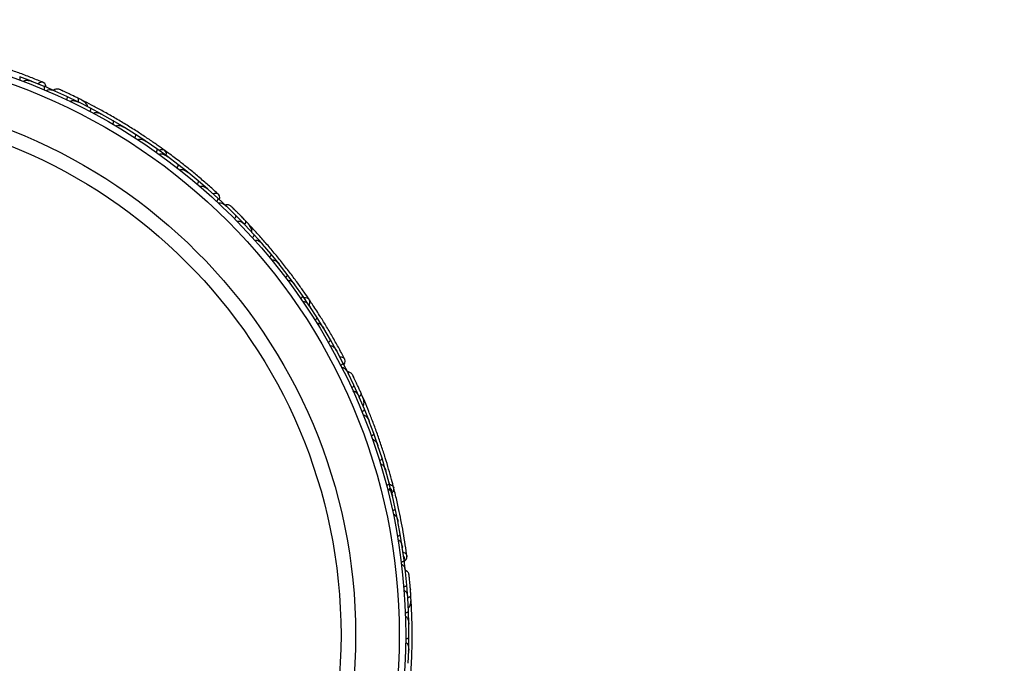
# Model space of a CAD drawing. Header units: millimetres. Extents: x 59 to 109, y 26 to 144.
# Tile 41 of 158: x 87 to 95, y 45 to 50. Entities that reach past the tile are written whole.
import ezdxf

# ---------------------------------------------------------------- set-up
doc = ezdxf.new("R2010")
doc.units = ezdxf.units.MM
doc.styles.add('SLDTEXTSTYLE0', font='TXT', dxfattribs={"width": 0.75})
doc.dimstyles.new('SLDDIMSTYLE2', dxfattribs={"dimtxt": 3.5, "dimasz": 3.302, "dimexe": 0, "dimexo": 0.0625, "dimgap": 0.875, "dimtad": 1, "dimlfac": 20, "dimrnd": 1e-09, "dimzin": 12, "dimdsep": 46, "dimtxsty": 'SLDTEXTSTYLE0', "dimsah": 1, "dimcen": 0.09, "dimadec": 0, "dimazin": 3, "dimtfac": 1, "dimtofl": 0, "dimtmove": 0, "dimatfit": 3, "dimfxl": 0, "dimfrac": 2, "dimtolj": 1, "dimtzin": 12, "dimarcsym": 0})

# ---------------------------------------------------------------- blocks, each defined once
blk = doc.blocks.new('_D_2')
at = {"color": 7, "linetype": 'Continuous', "lineweight": 18}
for p, q in [((75.8997, 58.7227), (102.5588, 58.7227)), ((101.5588, 58.7227), (101.5588, 26.2227)), ((75.8997, 26.2227), (102.5588, 26.2227))]:
    blk.add_line(p, q, dxfattribs=at)
for points in [[(101.5588, 58.7227), (101.0508, 55.4207), (102.0668, 55.4207)], [(101.5588, 26.2227), (102.0668, 29.5247), (101.0508, 29.5247)]]:
    blk.add_solid(points, dxfattribs=at)
at = {"color": 7, "linetype": 'Continuous', "lineweight": 18, "insert": (97.047, 39.7543), "char_height": 3.5, "attachment_point": 1, "rotation": 90, "style": 'SLDTEXTSTYLE0'}
blk.add_mtext('650', dxfattribs=at)

msp = doc.modelspace()

# ---------------------------------------------------------------- linework, layer by layer
at = {"color": 7, "linetype": 'Continuous', "lineweight": 25}
for p, q in [((87.42687, 49.74446), (87.33494, 49.77947)), ((87.52378, 49.705), (87.42935, 49.74306)), ((87.43583, 49.74045), (87.42966, 49.74296)), ((87.6147, 49.66588), (87.52383, 49.70507)), ((87.61209, 49.66647), (87.60683, 49.66886)), ((87.69984, 49.62676), (87.60696, 49.66879)), ((87.78857, 49.58399), (87.69988, 49.62682)), ((87.79654, 49.57954), (87.79084, 49.58245)), ((87.8813, 49.53658), (87.79091, 49.58239)), ((87.83137, 49.59023), (87.79211, 49.60992)), ((87.96763, 49.49019), (87.88134, 49.53665)), ((87.97587, 49.48513), (87.96981, 49.48857)), ((88.05782, 49.43897), (87.96983, 49.48853)), ((88.14178, 49.38899), (88.05786, 49.43903)), ((88.22944, 49.33399), (88.14394, 49.38722)), ((88.15013, 49.38336), (88.144, 49.3872)), ((88.31104, 49.28045), (88.22949, 49.33405)), ((88.39621, 49.22168), (88.31312, 49.27859)), ((88.31936, 49.27432), (88.31325, 49.27852)), ((88.47545, 49.16459), (88.39626, 49.22174)), ((88.55811, 49.10204), (88.47745, 49.16263)), ((88.48352, 49.15807), (88.47764, 49.16251)), ((88.63498, 49.04137), (88.55816, 49.10209)), ((88.71511, 48.97501), (88.6369, 49.03931)), ((88.64263, 49.0346), (88.63713, 49.03915)), ((88.78959, 48.91072), (88.71517, 48.97506)), ((88.86716, 48.8405), (88.79143, 48.90856)), ((88.79663, 48.90389), (88.79169, 48.90835)), ((88.93921, 48.77264), (88.86723, 48.84055)), ((88.93696, 48.77408), (88.93284, 48.77813)), ((89.00584, 48.70676), (88.93293, 48.77802)), ((89.07459, 48.63622), (89.0059, 48.70681)), ((89.11694, 48.62745), (89.08679, 48.65938)), ((89.08056, 48.62931), (89.07619, 48.634)), ((89.14551, 48.55996), (89.07624, 48.63392)), ((89.21077, 48.48683), (89.14557, 48.56)), ((89.21678, 48.47927), (89.21226, 48.48456)), ((89.278, 48.40786), (89.21226, 48.48453)), ((89.3398, 48.33218), (89.27806, 48.4079)), ((89.40337, 48.25051), (89.34122, 48.32977)), ((89.34573, 48.32403), (89.34128, 48.32973)), ((89.46174, 48.17229), (89.40344, 48.25055)), ((89.52166, 48.08794), (89.46305, 48.16983)), ((89.46745, 48.16368), (89.46315, 48.16972)), ((89.5766, 48.00719), (89.52173, 48.08798)), ((89.63288, 47.92014), (89.57781, 48.00466)), ((89.58195, 47.9983), (89.57795, 48.00449)), ((89.68437, 47.83683), (89.63295, 47.92017)), ((89.73697, 47.74707), (89.68547, 47.83424)), ((89.68924, 47.82785), (89.68563, 47.83401)), ((89.78497, 47.66119), (89.73704, 47.7471)), ((89.83384, 47.56867), (89.78596, 47.65853)), ((89.78925, 47.65236), (89.78613, 47.65824)), ((89.87834, 47.48026), (89.83392, 47.56869)), ((89.87671, 47.48239), (89.87423, 47.4876)), ((89.91841, 47.39556), (89.87428, 47.48746)), ((89.9589, 47.30577), (89.91849, 47.39559)), ((89.96214, 47.29723), (89.95964, 47.30313)), ((89.99946, 47.20984), (89.95966, 47.30304)), ((90.00211, 47.26822), (89.97576, 47.32917)), ((90.03577, 47.11881), (89.99953, 47.20986)), ((90.03883, 47.10964), (90.03639, 47.11617)), ((90.07193, 47.0216), (90.03639, 47.11613)), ((90.10412, 46.92935), (90.07201, 47.02162)), ((90.13593, 46.83087), (90.10464, 46.9266)), ((90.1069, 46.91967), (90.10468, 46.92655)), ((90.16402, 46.7374), (90.136, 46.83088)), ((90.19149, 46.63764), (90.16442, 46.73464)), ((90.16645, 46.72736), (90.16447, 46.7345)), ((90.21549, 46.54297), (90.19156, 46.63765)), ((90.2386, 46.44192), (90.21576, 46.54018)), ((90.21748, 46.53279), (90.21583, 46.53997)), ((90.25849, 46.34603), (90.23868, 46.44193)), ((90.27722, 46.24369), (90.25864, 46.34322)), ((90.26, 46.33592), (90.25871, 46.34294)), ((90.29295, 46.14657), (90.2773, 46.24369)), ((90.30723, 46.04291), (90.29297, 46.14373)), ((90.29395, 46.13681), (90.29304, 46.1434)), ((90.31787, 45.95265), (90.30732, 46.04291)), ((90.31801, 45.94717), (90.31746, 45.95292)), ((90.3275, 45.85132), (90.31746, 45.95278)), ((90.31881, 45.94462), (90.31787, 45.95265)), ((90.33483, 45.7531), (90.32758, 45.85132)), ((90.34014, 45.64908), (90.33461, 45.75027)), ((90.33496, 45.74397), (90.33463, 45.75036)), ((90.36163, 45.71915), (90.35906, 45.76299)), ((90.34312, 45.55112), (90.34021, 45.64908)), ((90.34386, 45.44741), (90.34279, 45.5484)), ((90.34286, 45.54146), (90.34281, 45.54843)), ((90.34256, 45.34971), (90.34393, 45.4474)), ((90.33876, 45.24629), (90.3421, 45.34695)), ((90.34186, 45.33966), (90.34212, 45.34689))]:
    msp.add_line(p, q, dxfattribs=at)
at = {"color": 7, "linetype": 'Continuous', "lineweight": 25, "flags": 128}
for points in [[(87.54004, 49.69845), (87.53782, 49.71211), (87.52998, 49.72627), (87.51765, 49.73481), (87.50263, 49.73649), (87.48715, 49.73104), (87.47788, 49.72399)], [(87.74232, 49.63445), (87.74263, 49.63429), (87.74291, 49.63412)], [(88.46846, 49.16987), (88.4694, 49.18482), (88.46476, 49.20004), (88.45462, 49.21081), (88.44045, 49.2156), (88.42429, 49.2137), (88.41427, 49.20924)], [(88.88019, 48.82878), (88.88278, 48.84238), (88.88026, 48.85836), (88.87159, 48.87061), (88.85805, 48.87732), (88.84164, 48.8775), (88.83052, 48.87404)], [(89.04839, 48.69946), (89.04862, 48.6992), (89.04883, 48.69894)], [(89.57184, 48.01454), (89.57783, 48.02827), (89.57868, 48.04415), (89.57284, 48.05775), (89.56116, 48.06709), (89.54533, 48.07084), (89.53438, 48.07006)], [(89.84208, 47.5532), (89.84916, 47.56509), (89.85226, 47.58097), (89.8483, 47.59545), (89.83787, 47.60638), (89.82251, 47.61217), (89.81088, 47.61272)], [(90.35541, 45.81838), (90.35542, 45.81803), (90.35541, 45.8177)]]:
    msp.add_lwpolyline(points, dxfattribs=at)
at = {"color": 1, "linetype": 'Continuous', "lineweight": 25, "flags": 128}
for points in [[(87.78785, 49.58487), (87.78849, 49.58724), (87.79011, 49.59489), (87.79075, 49.60151), (87.79039, 49.60684), (87.78903, 49.61068), (87.78674, 49.61288)], [(89.07421, 48.6373), (89.07563, 48.6393), (89.07976, 48.64594), (89.08263, 48.65194), (89.08411, 48.65707), (89.08415, 48.66115), (89.08275, 48.664)], [(89.95829, 47.30649), (89.96092, 47.3083), (89.96708, 47.31313), (89.97183, 47.31779), (89.97497, 47.3221), (89.97641, 47.32592), (89.97606, 47.32907)], [(90.3345, 45.75398), (90.3376, 45.75479), (90.34504, 45.75721), (90.35109, 45.75997), (90.35553, 45.76295), (90.35817, 45.76604), (90.35893, 45.76913)]]:
    msp.add_lwpolyline(points, dxfattribs=at)
at = {"color": 7, "linetype": 'Continuous', "lineweight": 25}
for radius in [4.575, 4.525, 4.188, 4.075]:
    msp.add_circle((85.74405, 45.46342), radius, dxfattribs=at)
for centre, start, end in [((87.82185, 49.56672), 13.619202, 59.098962), ((89.09996, 48.60861), 353.619202, 39.098962), ((90.33651, 45.71564), 313.619202, 359.098962)]:
    msp.add_arc(centre, 0.02567, start, end, dxfattribs=at)
for points, knots in [([(87.51866, 49.73441), (87.49015, 49.74608), (87.43593, 49.76828), (87.34328, 49.80348), (87.25274, 49.83579), (87.15904, 49.86695), (87.08081, 49.89148), (87.03077, 49.90567), (87.01627, 49.90978)], [0, 0, 0, 0, 0.2180556, 0.4147202, 0.5912036, 0.7489875, 0.9272426, 1, 1, 1, 1]), ([(87.33621, 49.75243), (87.33629, 49.75264), (87.33725, 49.75528), (87.33873, 49.76053), (87.33966, 49.76759), (87.3393, 49.77382), (87.33766, 49.77784), (87.33592, 49.77919), (87.33509, 49.77951), (87.33505, 49.77952)], [0, 0, 0, 0, 0.0163611, 0.206885, 0.3985455, 0.5994314, 0.8309806, 0.9934816, 1, 1, 1, 1]), ([(87.36474, 49.74174), (87.36519, 49.74274), (87.36577, 49.74403), (87.36763, 49.74627), (87.37162, 49.74937), (87.37904, 49.7516), (87.3933, 49.75274), (87.41047, 49.75001), (87.42403, 49.74567), (87.4297, 49.74344), (87.42977, 49.74341)], [0, 0, 0, 0, 0.0439924, 0.0565425, 0.1182118, 0.2485839, 0.3779124, 0.7339208, 0.9964229, 1, 1, 1, 1]), ([(87.52388, 49.67802), (87.52445, 49.67948), (87.52598, 49.68335), (87.52755, 49.68971), (87.52816, 49.69648), (87.52726, 49.70191), (87.5255, 49.7043), (87.52423, 49.70499), (87.52399, 49.70509), (87.52396, 49.70511)], [0, 0, 0, 0, 0.1152798, 0.3056806, 0.5012898, 0.7256609, 0.9501956, 0.9934701, 1, 1, 1, 1]), ([(87.54197, 49.67033), (87.54214, 49.67071), (87.54275, 49.67209), (87.54468, 49.67455), (87.54912, 49.67753), (87.55986, 49.68047), (87.57478, 49.67943), (87.59184, 49.67533), (87.60207, 49.67148), (87.60713, 49.66924), (87.6072, 49.66921)], [0, 0, 0, 0, 0.01652787, 0.06076532, 0.12387224, 0.23349968, 0.5249132, 0.75888947, 0.99642682, 1, 1, 1, 1]), ([(87.64271, 49.68067), (87.63869, 49.68192), (87.63084, 49.68436), (87.61872, 49.68429), (87.60795, 49.68161), (87.59985, 49.67842), (87.59637, 49.67515), (87.59537, 49.67421)], [0, 0, 0, 0, 0.25091, 0.490928, 0.714443, 0.9181712, 1, 1, 1, 1]), ([(87.78964, 49.61145), (87.78104, 49.61568), (87.76386, 49.6241), (87.73718, 49.63693), (87.71156, 49.64907), (87.68829, 49.65991), (87.66855, 49.66898), (87.65378, 49.6757), (87.64432, 49.67996), (87.64318, 49.68045), (87.64262, 49.6807)], [0, 0, 0, 0, 0.1253341, 0.2502351, 0.3757048, 0.5015073, 0.6270811, 0.7524027, 0.8783335, 1, 1, 1, 1]), ([(87.66834, 49.6691), (87.66151, 49.67221), (87.64786, 49.67842), (87.64449, 49.67989), (87.6428, 49.68063)], [0, 0, 0, 0, 0.4997894, 1, 1, 1, 1]), ([(87.75822, 49.62677), (87.75813, 49.62682), (87.75282, 49.62944), (87.74752, 49.63197), (87.74231, 49.63446)], [0, 0, 0, 0, 0.0174037, 1, 1, 1, 1]), ([(87.69863, 49.59987), (87.69926, 49.60131), (87.70094, 49.60512), (87.70279, 49.6114), (87.70367, 49.61814), (87.703, 49.62361), (87.70133, 49.62607), (87.70009, 49.62682), (87.69986, 49.62693), (87.69983, 49.62694)], [0, 0, 0, 0, 0.1153787, 0.305714, 0.5012752, 0.7256734, 0.9502371, 0.9934744, 1, 1, 1, 1]), ([(87.72633, 49.58667), (87.72647, 49.58697), (87.72677, 49.58759), (87.72729, 49.58839), (87.72783, 49.58909), (87.72838, 49.58971), (87.72897, 49.59029), (87.72972, 49.59092), (87.73062, 49.59157), (87.73171, 49.59222), (87.73284, 49.59279), (87.73432, 49.59341), (87.73614, 49.594), (87.73833, 49.59451), (87.74056, 49.59487), (87.74306, 49.59511), (87.74582, 49.59521), (87.74884, 49.59515), (87.75185, 49.59494), (87.75487, 49.59459), (87.75789, 49.59413), (87.76091, 49.59355), (87.76392, 49.59288), (87.76694, 49.59211), (87.76999, 49.59124), (87.77306, 49.59028), (87.7761, 49.58923), (87.78014, 49.58774), (87.78513, 49.58568), (87.78911, 49.58382), (87.79112, 49.58282), (87.7912, 49.58279)], [0, 0, 0, 0, 0.0136004, 0.0273521, 0.0383826, 0.0494831, 0.0607816, 0.0721388, 0.0892941, 0.1065889, 0.1242322, 0.1419631, 0.17329, 0.2048652, 0.2369916, 0.2692377, 0.3123122, 0.3555278, 0.3990692, 0.4426871, 0.4871255, 0.5316139, 0.5762306, 0.6208822, 0.6675583, 0.7142647, 0.7610545, 0.8078691, 0.9020625, 0.9964289, 1, 1, 1, 1]), ([(87.78642, 49.58503), (87.78648, 49.5852), (87.78837, 49.59031), (87.78988, 49.59885), (87.79025, 49.60857), (87.78832, 49.61204), (87.78684, 49.61283), (87.78674, 49.61288)], [0, 0, 0, 0, 0.0108918, 0.332464, 0.6541266, 0.975786, 1, 1, 1, 1]), ([(87.85924, 49.54759), (87.85904, 49.54978), (87.85835, 49.55701), (87.84934, 49.57286), (87.82647, 49.59298), (87.80025, 49.60612), (87.7867, 49.6129)], [0, 0, 0, 0, 0.0722062, 0.2380923, 0.6065513, 1, 1, 1, 1]), ([(88.45598, 49.20989), (88.43727, 49.22332), (88.39991, 49.25014), (88.32928, 49.29877), (88.25069, 49.3506), (88.16591, 49.40406), (88.07817, 49.45661), (87.99136, 49.5061), (87.90787, 49.5514), (87.85915, 49.57638), (87.83478, 49.58888)], [0, 0, 0, 0, 0.1251424, 0.2497929, 0.374676, 0.4998622, 0.6249666, 0.7502587, 0.8750633, 1, 1, 1, 1]), ([(87.87897, 49.50974), (87.87932, 49.51044), (87.88004, 49.51184), (87.8812, 49.51443), (87.88239, 49.51749), (87.88345, 49.52093), (87.88418, 49.52423), (87.88458, 49.52742), (87.88459, 49.5304), (87.88415, 49.53297), (87.88329, 49.53501), (87.8823, 49.53614), (87.88158, 49.53662), (87.88135, 49.53674), (87.88132, 49.53675)], [0, 0, 0, 0, 0.0574106, 0.1154252, 0.2092601, 0.3056827, 0.4021848, 0.5011675, 0.6118602, 0.7257855, 0.8367035, 0.9504885, 0.9935042, 1, 1, 1, 1]), ([(87.90574, 49.4955), (87.90625, 49.49633), (87.90735, 49.49813), (87.91055, 49.50063), (87.91672, 49.50302), (87.93208, 49.50379), (87.95073, 49.49845), (87.9649, 49.4918), (87.97014, 49.4889), (87.97021, 49.48886)], [0, 0, 0, 0, 0.0388574, 0.084812, 0.162938, 0.3126958, 0.7369051, 0.9964149, 1, 1, 1, 1]), ([(88.05436, 49.41223), (88.05447, 49.41242), (88.05588, 49.41486), (88.05824, 49.41977), (88.06038, 49.42657), (88.06109, 49.43276), (88.06016, 49.43701), (88.05867, 49.43865), (88.0579, 49.4391), (88.05788, 49.43912)], [0, 0, 0, 0, 0.016652, 0.2070285, 0.3985507, 0.5993597, 0.831024, 0.9934916, 1, 1, 1, 1]), ([(88.08029, 49.39694), (88.08033, 49.397), (88.08095, 49.39809), (88.08276, 49.40021), (88.08714, 49.40273), (88.09657, 49.40464), (88.11076, 49.40262), (88.12777, 49.39668), (88.13884, 49.39088), (88.14425, 49.38758), (88.14432, 49.38754)], [0, 0, 0, 0, 0.00283524, 0.05097702, 0.11033655, 0.20781194, 0.45318455, 0.72164005, 0.99641479, 1, 1, 1, 1]), ([(88.22486, 49.3074), (88.22498, 49.30759), (88.2265, 49.30997), (88.22907, 49.31477), (88.2315, 49.32147), (88.23248, 49.32762), (88.23173, 49.33191), (88.23031, 49.33362), (88.22957, 49.3341), (88.22954, 49.33412)], [0, 0, 0, 0, 0.0167419, 0.2070718, 0.3985504, 0.5993354, 0.8310375, 0.9934948, 1, 1, 1, 1]), ([(88.25002, 49.29105), (88.25019, 49.29132), (88.25079, 49.29222), (88.25252, 49.29402), (88.25578, 49.29594), (88.26241, 49.29765), (88.27122, 49.29719), (88.28976, 49.29281), (88.30356, 49.28559), (88.31348, 49.27892), (88.31355, 49.27887)], [0, 0, 0, 0, 0.0130732, 0.044023, 0.1002245, 0.1663566, 0.3297208, 0.4739231, 0.9964125, 1, 1, 1, 1]), ([(88.3905, 49.1953), (88.39138, 49.19661), (88.3937, 49.20007), (88.3966, 49.20595), (88.39863, 49.21243), (88.3989, 49.21794), (88.39767, 49.22067), (88.39658, 49.22162), (88.39637, 49.22177), (88.39634, 49.22179)], [0, 0, 0, 0, 0.1158119, 0.3058371, 0.5011744, 0.7257197, 0.95044, 0.9934949, 1, 1, 1, 1]), ([(88.41493, 49.17785), (88.41528, 49.17831), (88.41638, 49.17976), (88.41914, 49.18172), (88.42608, 49.18405), (88.43564, 49.18324), (88.45463, 49.17792), (88.4682, 49.17004), (88.47785, 49.16292), (88.47791, 49.16288)], [0, 0, 0, 0, 0.02335, 0.0734618, 0.134698, 0.325553, 0.4727956, 0.9964114, 1, 1, 1, 1]), ([(88.8724, 48.86988), (88.84961, 48.8906), (88.80625, 48.93001), (88.73122, 48.99477), (88.6572, 49.0561), (88.5798, 49.11742), (88.51468, 49.16724), (88.47251, 49.19768), (88.46029, 49.2065)], [0, 0, 0, 0, 0.2180556, 0.4147202, 0.5912036, 0.7489875, 0.9272426, 1, 1, 1, 1]), ([(88.55126, 49.07592), (88.55219, 49.07719), (88.55466, 49.08055), (88.55782, 49.08629), (88.56014, 49.09268), (88.56066, 49.09817), (88.55955, 49.10094), (88.5585, 49.10194), (88.5583, 49.1021), (88.55827, 49.10212)], [0, 0, 0, 0, 0.1157169, 0.3058088, 0.5011944, 0.7257089, 0.9503963, 0.9934905, 1, 1, 1, 1]), ([(88.57503, 49.05732), (88.57558, 49.05796), (88.57663, 49.05917), (88.57925, 49.06087), (88.5843, 49.06256), (88.59174, 49.06241), (88.60552, 49.05929), (88.621, 49.05159), (88.63264, 49.04337), (88.63734, 49.03957), (88.6374, 49.03952)], [0, 0, 0, 0, 0.0336188, 0.0647198, 0.1259403, 0.2511281, 0.3754616, 0.735616, 0.9964191, 1, 1, 1, 1]), ([(88.70712, 48.94922), (88.70726, 48.94939), (88.70907, 48.95154), (88.71226, 48.95597), (88.71555, 48.96229), (88.71734, 48.96826), (88.71717, 48.9726), (88.716, 48.97447), (88.71532, 48.97505), (88.7153, 48.97507)], [0, 0, 0, 0, 0.0163611, 0.206885, 0.3985455, 0.5994314, 0.8309806, 0.9934816, 1, 1, 1, 1]), ([(88.73027, 48.92941), (88.73104, 48.9302), (88.73203, 48.93121), (88.73454, 48.93269), (88.73935, 48.93424), (88.74708, 48.93379), (88.76087, 48.92998), (88.77607, 48.92155), (88.78733, 48.91283), (88.79189, 48.9088), (88.79195, 48.90874)], [0, 0, 0, 0, 0.0439924, 0.0565425, 0.1182118, 0.2485839, 0.3779124, 0.7339208, 0.9964229, 1, 1, 1, 1]), ([(88.85802, 48.8151), (88.85906, 48.81628), (88.86181, 48.8194), (88.86547, 48.82484), (88.86835, 48.83099), (88.86937, 48.83641), (88.86853, 48.83925), (88.86758, 48.84033), (88.86739, 48.84051), (88.86736, 48.84053)], [0, 0, 0, 0, 0.11527981, 0.30568055, 0.50128983, 0.72566094, 0.95019556, 0.99347013, 1, 1, 1, 1]), ([(88.87239, 48.8017), (88.87267, 48.80199), (88.87372, 48.80308), (88.87638, 48.80473), (88.88157, 48.80601), (88.89267, 48.8051), (88.90634, 48.79902), (88.92096, 48.78934), (88.92926, 48.78222), (88.93325, 48.77839), (88.93331, 48.77833)], [0, 0, 0, 0, 0.01652787, 0.06076532, 0.12387224, 0.23349968, 0.5249132, 0.75888947, 0.99642682, 1, 1, 1, 1]), ([(88.97059, 48.77696), (88.96724, 48.7795), (88.9607, 48.78448), (88.94928, 48.78857), (88.93825, 48.78973), (88.92955, 48.7895), (88.92516, 48.78762), (88.9239, 48.78708)], [0, 0, 0, 0, 0.25091, 0.490928, 0.714443, 0.9181712, 1, 1, 1, 1]), ([(89.08499, 48.66166), (89.07835, 48.66857), (89.06509, 48.68237), (89.04441, 48.70355), (89.02448, 48.72372), (89.00632, 48.74186), (88.99088, 48.75714), (88.97929, 48.7685), (88.97186, 48.77574), (88.97096, 48.77659), (88.97051, 48.77701)], [0, 0, 0, 0, 0.1253341, 0.2502351, 0.3757048, 0.5015073, 0.6270811, 0.7524027, 0.8783335, 1, 1, 1, 1]), ([(88.99071, 48.75732), (88.98536, 48.76257), (88.97466, 48.77309), (88.97199, 48.77562), (88.97066, 48.77689)], [0, 0, 0, 0, 0.49978944, 1, 1, 1, 1]), ([(88.9955, 48.68191), (88.99659, 48.68304), (88.99947, 48.68604), (89.00335, 48.69132), (89.00649, 48.69735), (89.00773, 48.70272), (89.007, 48.7056), (89.00609, 48.70672), (89.00591, 48.70691), (89.00589, 48.70694)], [0, 0, 0, 0, 0.11537866, 0.30571398, 0.50127523, 0.72567344, 0.9502371, 0.99347441, 1, 1, 1, 1]), ([(89.01701, 48.66003), (89.01752, 48.66049), (89.01884, 48.6617), (89.02207, 48.66319), (89.02791, 48.66398), (89.04071, 48.66152), (89.05801, 48.65155), (89.07061, 48.64053), (89.07659, 48.63425), (89.07665, 48.63419)], [0, 0, 0, 0, 0.0273886, 0.0721385, 0.1418849, 0.2690946, 0.6203421, 0.9964192, 1, 1, 1, 1]), ([(89.06071, 48.6868), (89.06063, 48.68688), (89.05654, 48.69116), (89.05242, 48.69535), (89.04838, 48.69947)], [0, 0, 0, 0, 0.0174037, 1, 1, 1, 1]), ([(89.07293, 48.63793), (89.07304, 48.63807), (89.07656, 48.64223), (89.0809, 48.64974), (89.08457, 48.65874), (89.08395, 48.66267), (89.08283, 48.66391), (89.08275, 48.664)], [0, 0, 0, 0, 0.0108918, 0.332464, 0.6541266, 0.975786, 1, 1, 1, 1]), ([(89.12855, 48.57784), (89.1291, 48.57997), (89.13093, 48.587), (89.12789, 48.60498), (89.11328, 48.63171), (89.09313, 48.65302), (89.08272, 48.66403)], [0, 0, 0, 0, 0.0722062, 0.2380923, 0.6065513, 1, 1, 1, 1]), ([(89.5738, 48.05641), (89.56081, 48.07544), (89.53488, 48.11342), (89.48514, 48.18327), (89.42901, 48.25886), (89.36763, 48.33809), (89.30316, 48.41747), (89.23851, 48.49367), (89.17555, 48.56479), (89.13831, 48.60493), (89.11969, 48.62501)], [0, 0, 0, 0, 0.1251424, 0.2497929, 0.374676, 0.4998622, 0.6249666, 0.7502587, 0.8750633, 1, 1, 1, 1]), ([(89.13414, 48.53554), (89.13528, 48.53662), (89.13829, 48.5395), (89.1424, 48.5446), (89.14579, 48.55049), (89.14726, 48.55581), (89.14665, 48.55873), (89.14579, 48.55989), (89.14561, 48.56009), (89.14559, 48.56011)], [0, 0, 0, 0, 0.11561, 0.3057804, 0.50122242, 0.72569819, 0.95034449, 0.99348532, 1, 1, 1, 1]), ([(89.15443, 48.513), (89.15519, 48.5136), (89.15684, 48.51491), (89.1607, 48.51616), (89.16731, 48.51631), (89.18202, 48.51177), (89.19771, 48.50038), (89.20875, 48.48928), (89.21269, 48.48477), (89.21274, 48.48471)], [0, 0, 0, 0, 0.0388574, 0.084812, 0.162938, 0.3126958, 0.7369051, 0.9964149, 1, 1, 1, 1]), ([(89.2656, 48.38391), (89.26578, 48.38406), (89.26793, 48.38587), (89.27183, 48.38967), (89.27616, 48.39533), (89.27895, 48.40091), (89.27953, 48.40522), (89.27869, 48.40727), (89.27813, 48.40795), (89.2781, 48.40798)], [0, 0, 0, 0, 0.016652, 0.2070285, 0.3985507, 0.5993597, 0.831024, 0.9934916, 1, 1, 1, 1]), ([(89.28474, 48.36068), (89.28479, 48.36072), (89.28575, 48.36154), (89.28818, 48.3629), (89.29315, 48.36378), (89.30267, 48.36234), (89.31531, 48.3556), (89.32927, 48.3442), (89.33769, 48.33496), (89.34164, 48.33001), (89.34169, 48.32994)], [0, 0, 0, 0, 0.00283524, 0.05097702, 0.11033655, 0.20781194, 0.45318455, 0.72164005, 0.99641479, 1, 1, 1, 1]), ([(89.38997, 48.22709), (89.39015, 48.22723), (89.39238, 48.22894), (89.39644, 48.23258), (89.40102, 48.23804), (89.40404, 48.24349), (89.40481, 48.24777), (89.40406, 48.24986), (89.40352, 48.25057), (89.4035, 48.2506)], [0, 0, 0, 0, 0.0167419, 0.2070718, 0.3985504, 0.5993354, 0.8310375, 0.9934948, 1, 1, 1, 1]), ([(89.40801, 48.20312), (89.40827, 48.20331), (89.40915, 48.20396), (89.41138, 48.20506), (89.41511, 48.20575), (89.42192, 48.20509), (89.43004, 48.20164), (89.44596, 48.19118), (89.45646, 48.17968), (89.4635, 48.17002), (89.46355, 48.16995)], [0, 0, 0, 0, 0.0130732, 0.044023, 0.1002245, 0.1663566, 0.3297208, 0.4739231, 0.9964125, 1, 1, 1, 1]), ([(89.50727, 48.0651), (89.50855, 48.06603), (89.51191, 48.06849), (89.51665, 48.07302), (89.52078, 48.07842), (89.52292, 48.0835), (89.52269, 48.08648), (89.52199, 48.08775), (89.52184, 48.08797), (89.52182, 48.088)], [0, 0, 0, 0, 0.1158119, 0.3058371, 0.5011744, 0.7257197, 0.95044, 0.9934949, 1, 1, 1, 1]), ([(89.52427, 48.04034), (89.52475, 48.04066), (89.52628, 48.04164), (89.52954, 48.04254), (89.53686, 48.04236), (89.54557, 48.03833), (89.5616, 48.02684), (89.57166, 48.01479), (89.57828, 48.0048), (89.57833, 48.00473)], [0, 0, 0, 0, 0.02335004, 0.07346177, 0.13469803, 0.32555297, 0.4727956, 0.99641145, 1, 1, 1, 1]), ([(89.84882, 47.59449), (89.83448, 47.62175), (89.80722, 47.67361), (89.75887, 47.76013), (89.71028, 47.84308), (89.65853, 47.92717), (89.61437, 47.99626), (89.58515, 48.03929), (89.57669, 48.05176)], [0, 0, 0, 0, 0.2180556, 0.4147202, 0.5912036, 0.7489875, 0.9272426, 1, 1, 1, 1]), ([(89.61751, 47.89794), (89.61883, 47.89881), (89.62229, 47.90112), (89.62723, 47.90543), (89.63159, 47.91065), (89.63395, 47.91563), (89.63386, 47.91861), (89.63322, 47.91991), (89.63308, 47.92013), (89.63306, 47.92016)], [0, 0, 0, 0, 0.11571691, 0.30580882, 0.50119443, 0.72570886, 0.95039629, 0.99349051, 1, 1, 1, 1]), ([(89.63349, 47.87233), (89.63422, 47.87274), (89.63563, 47.87352), (89.63867, 47.87422), (89.64399, 47.87408), (89.65093, 47.8714), (89.66282, 47.86375), (89.67473, 47.85122), (89.68285, 47.83951), (89.68597, 47.83434), (89.68601, 47.83427)], [0, 0, 0, 0, 0.03361883, 0.0647198, 0.12594027, 0.25112806, 0.37546159, 0.73561596, 0.99641906, 1, 1, 1, 1]), ([(89.72064, 47.72557), (89.72083, 47.72568), (89.72327, 47.72709), (89.72777, 47.73015), (89.73303, 47.73497), (89.73675, 47.73997), (89.73808, 47.7441), (89.73761, 47.74626), (89.73718, 47.74703), (89.73716, 47.74706)], [0, 0, 0, 0, 0.0163611, 0.206885, 0.3985455, 0.5994314, 0.8309806, 0.9934816, 1, 1, 1, 1]), ([(89.73562, 47.69904), (89.73661, 47.69952), (89.73788, 47.70013), (89.74075, 47.70066), (89.7458, 47.70047), (89.75291, 47.6974), (89.76456, 47.68911), (89.77597, 47.67598), (89.78357, 47.66394), (89.78647, 47.65859), (89.78651, 47.65852)], [0, 0, 0, 0, 0.0439924, 0.0565425, 0.1182118, 0.2485839, 0.3779124, 0.7339208, 0.9964229, 1, 1, 1, 1]), ([(89.81657, 47.54793), (89.81795, 47.54868), (89.8216, 47.55067), (89.8269, 47.55453), (89.83171, 47.55933), (89.83452, 47.56407), (89.8347, 47.56703), (89.83418, 47.56837), (89.83406, 47.5686), (89.83404, 47.56863)], [0, 0, 0, 0, 0.1152798, 0.3056806, 0.5012898, 0.7256609, 0.9501956, 0.9934701, 1, 1, 1, 1]), ([(89.82549, 47.53042), (89.82585, 47.5306), (89.82721, 47.53127), (89.83027, 47.53191), (89.83559, 47.53133), (89.84571, 47.52668), (89.85647, 47.51629), (89.8669, 47.5022), (89.87226, 47.49267), (89.8747, 47.4877), (89.87474, 47.48763)], [0, 0, 0, 0, 0.0165279, 0.0607653, 0.1238722, 0.2334997, 0.5249132, 0.7588895, 0.9964268, 1, 1, 1, 1]), ([(89.9093, 47.47359), (89.90703, 47.47712), (89.90258, 47.48404), (89.89325, 47.49178), (89.88328, 47.49665), (89.87503, 47.49941), (89.87026, 47.49914), (89.86889, 47.49906)], [0, 0, 0, 0, 0.25091, 0.490928, 0.714443, 0.9181712, 1, 1, 1, 1]), ([(89.97737, 47.32612), (89.97349, 47.33488), (89.96575, 47.35238), (89.95356, 47.37935), (89.94173, 47.40513), (89.93087, 47.42839), (89.92159, 47.44802), (89.91459, 47.46266), (89.91008, 47.47201), (89.90952, 47.47312), (89.90925, 47.47366)], [0, 0, 0, 0, 0.1253341, 0.2502351, 0.3757048, 0.5015073, 0.6270811, 0.7524027, 0.8783335, 1, 1, 1, 1]), ([(89.9215, 47.44825), (89.91827, 47.45502), (89.9118, 47.46856), (89.91017, 47.47185), (89.90935, 47.4735)], [0, 0, 0, 0, 0.49978944, 1, 1, 1, 1]), ([(89.9002, 47.37575), (89.90161, 47.37644), (89.90535, 47.37827), (89.9108, 47.38191), (89.91581, 47.3865), (89.91881, 47.39112), (89.91911, 47.39408), (89.91864, 47.39544), (89.91854, 47.39568), (89.91852, 47.39571)], [0, 0, 0, 0, 0.1153787, 0.305714, 0.5012752, 0.7256734, 0.9502371, 0.9934744, 1, 1, 1, 1]), ([(89.91293, 47.34783), (89.91356, 47.34809), (89.91522, 47.34877), (89.91877, 47.34908), (89.92452, 47.34781), (89.93572, 47.34113), (89.94856, 47.32585), (89.95663, 47.31117), (89.9601, 47.30323), (89.96013, 47.30315)], [0, 0, 0, 0, 0.0273886, 0.0721385, 0.1418849, 0.2690946, 0.6203421, 0.9964192, 1, 1, 1, 1]), ([(89.957, 47.30742), (89.95747, 47.30768), (89.96253, 47.31056), (89.96947, 47.31631), (89.97597, 47.32351), (89.97674, 47.32742), (89.97611, 47.32896), (89.97606, 47.32907)], [0, 0, 0, 0, 0.0316493, 0.3464731, 0.6613851, 0.9762941, 1, 1, 1, 1]), ([(89.98963, 47.23245), (89.99088, 47.23427), (89.995, 47.24025), (89.99829, 47.25818), (89.99371, 47.28829), (89.98206, 47.31521), (89.97605, 47.32911)], [0, 0, 0, 0, 0.0721788, 0.2380403, 0.6064987, 1, 1, 1, 1]), ([(89.98042, 47.19078), (89.98186, 47.19142), (89.98567, 47.19309), (89.99128, 47.19648), (89.99648, 47.20086), (89.99968, 47.20535), (90.0001, 47.2083), (89.99969, 47.20969), (89.9996, 47.20993), (89.99958, 47.20996)], [0, 0, 0, 0, 0.11561, 0.3057804, 0.5012224, 0.7256982, 0.9503445, 0.9934853, 1, 1, 1, 1]), ([(90.22742, 46.5992), (90.22173, 46.62129), (90.21038, 46.66538), (90.18799, 46.74582), (90.16187, 46.83312), (90.13234, 46.92515), (90.10017, 47.01831), (90.06677, 47.10889), (90.03314, 47.19467), (90.01239, 47.24426), (90.00202, 47.26906)], [0, 0, 0, 0, 0.1251064, 0.2497283, 0.3746743, 0.4998747, 0.6249887, 0.7502886, 0.8751757, 1, 1, 1, 1]), ([(89.99177, 47.16267), (89.99269, 47.16297), (89.99469, 47.16364), (89.99875, 47.1635), (90.00501, 47.16137), (90.01728, 47.15208), (90.02813, 47.136), (90.03471, 47.1218), (90.03686, 47.11621), (90.03689, 47.11614)], [0, 0, 0, 0, 0.0388574, 0.084812, 0.162938, 0.3126958, 0.7369051, 0.9964149, 1, 1, 1, 1]), ([(90.05209, 47.00334), (90.05231, 47.00342), (90.05495, 47.00438), (90.05992, 47.00662), (90.06592, 47.01046), (90.07045, 47.01475), (90.07247, 47.0186), (90.07238, 47.02081), (90.07208, 47.02165), (90.07207, 47.02168)], [0, 0, 0, 0, 0.016652, 0.2070285, 0.3985507, 0.5993597, 0.831024, 0.9934916, 1, 1, 1, 1]), ([(90.06213, 46.97496), (90.0622, 46.97499), (90.06338, 46.97542), (90.06613, 46.97588), (90.0711, 46.975), (90.07955, 46.97039), (90.08912, 46.95973), (90.09834, 46.94424), (90.10309, 46.93269), (90.10511, 46.92668), (90.10513, 46.92661)], [0, 0, 0, 0, 0.0028352, 0.050977, 0.1103366, 0.2078119, 0.4531845, 0.7216401, 0.9964148, 1, 1, 1, 1]), ([(90.11532, 46.81344), (90.11554, 46.81351), (90.11823, 46.81436), (90.12328, 46.81638), (90.12945, 46.81995), (90.13416, 46.82404), (90.13634, 46.8278), (90.13635, 46.83002), (90.13609, 46.83087), (90.13608, 46.83091)], [0, 0, 0, 0, 0.0167419, 0.2070718, 0.3985504, 0.5993354, 0.8310375, 0.9934948, 1, 1, 1, 1]), ([(90.12408, 46.78475), (90.12439, 46.78484), (90.12543, 46.78515), (90.12791, 46.78542), (90.13165, 46.78479), (90.13783, 46.78184), (90.14428, 46.77582), (90.15566, 46.76055), (90.16159, 46.74615), (90.1649, 46.73466), (90.16492, 46.73458)], [0, 0, 0, 0, 0.0130732, 0.044023, 0.1002245, 0.1663566, 0.3297208, 0.4739231, 0.9964125, 1, 1, 1, 1]), ([(90.17015, 46.6211), (90.17167, 46.62154), (90.17567, 46.6227), (90.18167, 46.62533), (90.18739, 46.629), (90.19115, 46.63304), (90.19195, 46.63592), (90.19173, 46.63735), (90.19166, 46.63761), (90.19165, 46.63764)], [0, 0, 0, 0, 0.1158119, 0.3058371, 0.5011744, 0.7257197, 0.95044, 0.9934949, 1, 1, 1, 1]), ([(90.17765, 46.59203), (90.17822, 46.59215), (90.17999, 46.59255), (90.18336, 46.59229), (90.19017, 46.58961), (90.19698, 46.58285), (90.20811, 46.56657), (90.21344, 46.5518), (90.21626, 46.54015), (90.21627, 46.54007)], [0, 0, 0, 0, 0.02335, 0.0734618, 0.134698, 0.325553, 0.4727956, 0.9964114, 1, 1, 1, 1]), ([(90.1909, 46.6405), (90.19092, 46.64042), (90.19199, 46.63635), (90.19377, 46.62822), (90.1954, 46.61422), (90.19576, 46.60013), (90.19276, 46.5906), (90.19158, 46.58683)], [0, 0, 0, 0, 0.0045227, 0.2331955, 0.4600945, 0.786504, 1, 1, 1, 1]), ([(90.21104, 46.56056), (90.21459, 46.56382), (90.22222, 46.57083), (90.22735, 46.58503), (90.22878, 46.59653), (90.22651, 46.60172), (90.22622, 46.60238)], [0, 0, 0, 0, 0.2946511, 0.6339982, 0.9540083, 1, 1, 1, 1]), ([(90.32935, 46.06811), (90.32514, 46.09878), (90.31713, 46.15712), (90.30114, 46.25503), (90.28372, 46.3495), (90.26378, 46.44596), (90.24501, 46.52924), (90.23133, 46.58303), (90.22671, 46.60118)], [0, 0, 0, 0, 0.2141824, 0.4072939, 0.5807554, 0.7357746, 0.9108489, 1, 1, 1, 1]), ([(90.21657, 46.42632), (90.2181, 46.42669), (90.22215, 46.42767), (90.22826, 46.43004), (90.23414, 46.43344), (90.23807, 46.43732), (90.239, 46.44015), (90.23884, 46.44159), (90.23879, 46.44185), (90.23878, 46.44188)], [0, 0, 0, 0, 0.1157169, 0.3058088, 0.5011944, 0.7257089, 0.9503963, 0.9934905, 1, 1, 1, 1]), ([(90.22282, 46.39679), (90.22365, 46.39692), (90.22524, 46.39718), (90.22834, 46.39679), (90.23329, 46.39484), (90.2389, 46.38995), (90.24745, 46.3787), (90.25435, 46.36285), (90.25799, 46.34906), (90.25914, 46.34314), (90.25916, 46.34306)], [0, 0, 0, 0, 0.0336188, 0.0647198, 0.1259403, 0.2511281, 0.3754616, 0.735616, 0.9964191, 1, 1, 1, 1]), ([(90.25452, 46.22907), (90.25474, 46.22911), (90.25751, 46.2296), (90.26279, 46.23094), (90.26938, 46.23366), (90.27459, 46.23709), (90.27725, 46.24052), (90.27755, 46.24271), (90.27741, 46.24358), (90.2774, 46.24362)], [0, 0, 0, 0, 0.0163611, 0.206885, 0.3985455, 0.5994314, 0.8309806, 0.9934816, 1, 1, 1, 1]), ([(90.25952, 46.19902), (90.26062, 46.19913), (90.26203, 46.19927), (90.2649, 46.19878), (90.26958, 46.19688), (90.27521, 46.19157), (90.28333, 46.17979), (90.28956, 46.16355), (90.29258, 46.14963), (90.29348, 46.14361), (90.29349, 46.14353)], [0, 0, 0, 0, 0.04399244, 0.05654248, 0.11821178, 0.24858393, 0.3779124, 0.73392078, 0.99642285, 1, 1, 1, 1]), ([(90.30822, 46.03522), (90.31084, 46.03674), (90.31839, 46.04112), (90.32556, 46.0529), (90.32972, 46.06515), (90.32819, 46.07201), (90.32776, 46.07395)], [0, 0, 0, 0, 0.1881134, 0.5406721, 0.870811, 1, 1, 1, 1]), ([(90.28391, 46.02934), (90.28546, 46.02957), (90.28958, 46.03019), (90.29587, 46.032), (90.30204, 46.03486), (90.3063, 46.03836), (90.30748, 46.04108), (90.30745, 46.04252), (90.30742, 46.04278), (90.30741, 46.04281)], [0, 0, 0, 0, 0.1152798, 0.3056806, 0.5012898, 0.7256609, 0.9501956, 0.9934701, 1, 1, 1, 1]), ([(90.2863, 46.00983), (90.28671, 46.00987), (90.28821, 46.01004), (90.29131, 46.00959), (90.29611, 46.00723), (90.30403, 45.9994), (90.31058, 45.98596), (90.31556, 45.96914), (90.31734, 45.95835), (90.31794, 45.95285), (90.31794, 45.95277)], [0, 0, 0, 0, 0.0165279, 0.0607653, 0.1238722, 0.2334997, 0.5249132, 0.7588895, 0.9964268, 1, 1, 1, 1]), ([(90.34562, 45.92776), (90.3447, 45.93186), (90.34289, 45.93987), (90.33676, 45.95034), (90.32905, 45.95833), (90.32225, 45.96374), (90.31767, 45.96512), (90.31636, 45.96552)], [0, 0, 0, 0, 0.25091, 0.490928, 0.714443, 0.9181712, 1, 1, 1, 1]), ([(90.35915, 45.7659), (90.3585, 45.77546), (90.35721, 45.79455), (90.35498, 45.82407), (90.35268, 45.85233), (90.35044, 45.87791), (90.34843, 45.89953), (90.34685, 45.91568), (90.34581, 45.92601), (90.34567, 45.92724), (90.3456, 45.92785)], [0, 0, 0, 0, 0.1253341, 0.2502351, 0.3757048, 0.5015073, 0.6270811, 0.7524027, 0.8783335, 1, 1, 1, 1]), ([(90.34842, 45.89978), (90.3477, 45.90724), (90.34625, 45.92217), (90.34584, 45.92583), (90.34563, 45.92766)], [0, 0, 0, 0, 0.49978944, 1, 1, 1, 1]), ([(90.30361, 45.83893), (90.30517, 45.8391), (90.30931, 45.83954), (90.31568, 45.84109), (90.32195, 45.8437), (90.32636, 45.84701), (90.32765, 45.84969), (90.32768, 45.85113), (90.32766, 45.85139), (90.32765, 45.85143)], [0, 0, 0, 0, 0.1153787, 0.305714, 0.5012752, 0.7256734, 0.9502371, 0.9934744, 1, 1, 1, 1]), ([(90.30603, 45.80834), (90.30671, 45.80837), (90.3085, 45.80844), (90.31193, 45.80752), (90.31691, 45.80436), (90.32514, 45.79425), (90.33198, 45.7755), (90.33455, 45.75895), (90.33509, 45.7503), (90.3351, 45.75022)], [0, 0, 0, 0, 0.0273886, 0.0721385, 0.1418849, 0.2690946, 0.6203421, 0.9964192, 1, 1, 1, 1]), ([(90.33362, 45.7553), (90.33414, 45.75539), (90.33989, 45.75636), (90.34837, 45.75938), (90.35695, 45.76393), (90.359, 45.76734), (90.35894, 45.76901), (90.35893, 45.76913)], [0, 0, 0, 0, 0.0316493, 0.3464731, 0.6613851, 0.9762941, 1, 1, 1, 1]), ([(90.33864, 45.67369), (90.34043, 45.67497), (90.34635, 45.67918), (90.35557, 45.6949), (90.36157, 45.72477), (90.35983, 45.75405), (90.35893, 45.76917)], [0, 0, 0, 0, 0.0722062, 0.2380923, 0.6065513, 1, 1, 1, 1]), ([(90.35671, 45.80072), (90.3567, 45.80082), (90.35631, 45.80675), (90.35586, 45.81262), (90.3554, 45.81839)], [0, 0, 0, 0, 0.01668933, 1, 1, 1, 1]), ([(90.34455, 44.98805), (90.34683, 45.01097), (90.35138, 45.05674), (90.35817, 45.14222), (90.36377, 45.2362), (90.36767, 45.33635), (90.36931, 45.4386), (90.36877, 45.53853), (90.36625, 45.63348), (90.36353, 45.68816), (90.36217, 45.71552)], [0, 0, 0, 0, 0.1251424, 0.2497929, 0.374676, 0.4998622, 0.6249666, 0.7502587, 0.8750633, 1, 1, 1, 1]), ([(90.31573, 45.63769), (90.3173, 45.63779), (90.32145, 45.63805), (90.32788, 45.63932), (90.33427, 45.64166), (90.33881, 45.64479), (90.34022, 45.64741), (90.34031, 45.64886), (90.3403, 45.64912), (90.3403, 45.64915)], [0, 0, 0, 0, 0.11561, 0.3057804, 0.5012224, 0.7256982, 0.9503445, 0.9934853, 1, 1, 1, 1]), ([(90.31678, 45.60738), (90.31775, 45.60735), (90.31986, 45.6073), (90.32362, 45.60578), (90.32878, 45.60163), (90.33713, 45.58871), (90.34182, 45.56989), (90.34315, 45.5543), (90.34326, 45.54831), (90.34327, 45.54823)], [0, 0, 0, 0, 0.0388574, 0.084812, 0.162938, 0.3126958, 0.7369051, 0.9964149, 1, 1, 1, 1]), ([(90.31897, 45.43703), (90.3192, 45.43703), (90.32006, 45.43703), (90.32157, 45.43707), (90.32349, 45.43718), (90.3254, 45.43735), (90.32726, 45.43758), (90.32906, 45.43788), (90.33079, 45.43822), (90.33245, 45.43863), (90.33405, 45.43909), (90.33557, 45.4396), (90.33699, 45.44016), (90.33831, 45.44078), (90.33955, 45.44146), (90.3407, 45.44221), (90.34172, 45.44303), (90.34257, 45.44389), (90.34316, 45.44469), (90.34356, 45.44541), (90.34381, 45.44605), (90.34397, 45.44669), (90.34402, 45.44715), (90.34402, 45.4474), (90.34402, 45.44744)], [0, 0, 0, 0, 0.0165899, 0.0633775, 0.1104905, 0.158619, 0.2070925, 0.2542071, 0.3016298, 0.3499947, 0.3986724, 0.4480994, 0.4978365, 0.5485142, 0.5995017, 0.6564208, 0.7137483, 0.7723288, 0.8313272, 0.8715473, 0.9118967, 0.9526401, 0.9935159, 1, 1, 1, 1]), ([(90.3187, 45.40693), (90.31877, 45.40694), (90.32003, 45.40694), (90.32277, 45.40643), (90.32713, 45.4039), (90.3335, 45.39668), (90.33885, 45.38339), (90.34222, 45.36568), (90.34273, 45.3532), (90.34257, 45.34687), (90.34257, 45.34679)], [0, 0, 0, 0, 0.0028352, 0.050977, 0.1103366, 0.2078119, 0.4531845, 0.7216401, 0.9964148, 1, 1, 1, 1])]:
    msp.add_open_spline(points, degree=3, knots=knots, dxfattribs=at)
at = {"color": 1, "linetype": 'Continuous', "lineweight": 25}
for points, knots in [([(90.19383, 46.62867), (90.194, 46.62866), (90.19964, 46.62851), (90.20942, 46.62418), (90.22051, 46.61581), (90.22571, 46.6077), (90.22635, 46.60298), (90.22641, 46.6025)], [0, 0, 0, 0, 0.01001634, 0.32818674, 0.64639958, 0.96458103, 1, 1, 1, 1]), ([(90.20819, 46.57186), (90.20855, 46.5724), (90.21056, 46.57538), (90.21105, 46.58053), (90.21009, 46.58724), (90.20735, 46.59279), (90.20347, 46.59549), (90.20195, 46.59654)], [0, 0, 0, 0, 0.0628011, 0.3494348, 0.5289569, 0.8159082, 1, 1, 1, 1]), ([(90.29862, 46.10418), (90.30098, 46.10364), (90.30859, 46.10189), (90.31877, 46.09467), (90.32546, 46.08504), (90.32852, 46.07825), (90.32834, 46.07547), (90.32833, 46.07541)], [0, 0, 0, 0, 0.1448726, 0.4686319, 0.7924594, 0.9952142, 1, 1, 1, 1]), ([(90.30717, 46.0472), (90.30815, 46.04887), (90.31057, 46.05298), (90.31069, 46.05926), (90.30864, 46.06575), (90.30618, 46.07008), (90.30331, 46.07187), (90.30298, 46.07208)], [0, 0, 0, 0, 0.1979098, 0.4888458, 0.6709783, 0.9618656, 1, 1, 1, 1])]:
    msp.add_open_spline(points, degree=3, knots=knots, dxfattribs=at)

# ---------------------------------------------------------------- dimensions: what is measured, and where the dimension line sits
at = {"color": 7, "linetype": 'Continuous', "lineweight": 18}
dim = msp.add_linear_dim(base=(101.55876, 26.22274), p1=(74.89966, 58.72274), p2=(74.89966, 26.22274), angle=90, dimstyle='SLDDIMSTYLE2', dxfattribs=at)
dim.commit()
dim.dimension.update_dxf_attribs({"geometry": '_D_2', "text_midpoint": (101.55876, 43.63346), "dimtype": 160})

doc.saveas('drawing.dxf')
